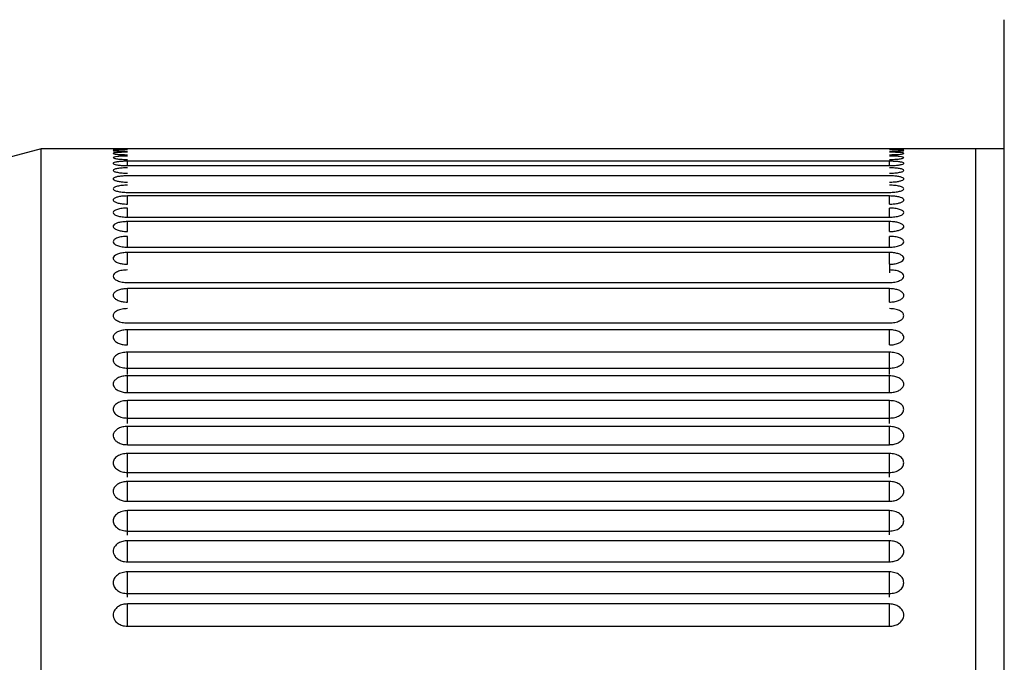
# Model space of a CAD drawing. Header units: inches. Extents: x 0.2 to 16.8, y 0.3 to 10.9.
# Tile 7 of 19: x 4.793 to 5.333, y 1.958 to 2.311. Entities that reach past the tile are written whole.
import ezdxf

# ---------------------------------------------------------------- set-up
doc = ezdxf.new("R2010")
doc.units = ezdxf.units.IN
doc.header["$MEASUREMENT"] = 0

msp = doc.modelspace()

# ---------------------------------------------------------------- linework, layer by layer
at = {"color": 7, "linetype": 'Continuous', "lineweight": 25}
for p, q in [((5.33275, 1.22845), (5.33275, 2.31055)), ((4.80523, 2.23977), (4.39768, 2.13056)), ((5.31705, 2.23977), (4.80523, 2.23977)), ((4.80523, 0.86181), (4.80523, 2.23977)), ((5.33275, 2.23977), (5.31705, 2.23977)), ((5.31705, 2.23977), (5.31705, 0.86181)), ((5.2698, 2.233), (4.85248, 2.233)), ((4.85248, 2.23062), (5.2698, 2.23062)), ((5.2698, 2.225), (4.85248, 2.225)), ((4.85248, 2.21593), (5.2698, 2.21593)), ((5.2698, 2.21396), (4.85248, 2.21396)), ((4.85248, 2.20238), (5.2698, 2.20238)), ((5.2698, 2.19994), (4.85248, 2.19994)), ((4.85248, 2.18589), (5.2698, 2.18589)), ((5.2698, 2.183), (4.85248, 2.183)), ((4.85248, 2.16655), (5.2698, 2.16655)), ((5.2698, 2.1632), (4.85248, 2.1632)), ((4.85248, 2.14443), (5.2698, 2.14443)), ((5.2698, 2.14065), (4.85248, 2.14065)), ((5.2698, 2.12837), (4.85248, 2.12837)), ((4.85248, 2.11963), (5.2698, 2.11963)), ((5.2698, 2.11544), (4.85248, 2.11544)), ((4.85248, 2.10627), (5.2698, 2.10627)), ((5.2698, 2.10187), (4.85248, 2.10187)), ((4.85248, 2.09228), (5.2698, 2.09228)), ((5.2698, 2.08768), (4.85248, 2.08768)), ((4.85248, 2.07768), (5.2698, 2.07768)), ((5.2698, 2.07289), (4.85248, 2.07289)), ((4.85248, 2.06248), (5.2698, 2.06248)), ((5.2698, 2.05751), (4.85248, 2.05751)), ((4.85248, 2.04671), (5.2698, 2.04671)), ((5.2698, 2.04156), (4.85248, 2.04156)), ((4.85248, 2.03038), (5.2698, 2.03038)), ((5.2698, 2.02506), (4.85248, 2.02506)), ((4.85248, 2.01351), (5.2698, 2.01351)), ((5.2698, 2.00802), (4.85248, 2.00802)), ((4.85248, 1.99612), (5.2698, 1.99612)), ((5.2698, 1.99047), (4.85248, 1.99047)), ((4.85248, 1.97823), (5.2698, 1.97823))]:
    msp.add_line(p, q, dxfattribs=at)
at = {"color": 8, "linetype": 'Continuous', "lineweight": 25}
for p, q in [((4.85248, 2.23062), (4.85248, 2.233)), ((5.2698, 2.23062), (5.2698, 2.233)), ((4.85248, 2.20952), (4.85248, 2.21396)), ((5.2698, 2.20952), (5.2698, 2.21396)), ((4.85248, 2.20235), (4.85248, 2.20732)), ((5.2698, 2.20235), (5.2698, 2.20732)), ((4.85248, 2.1945), (4.85248, 2.19994)), ((5.2698, 2.1945), (5.2698, 2.19994)), ((4.85248, 2.18586), (4.85248, 2.19183)), ((5.2698, 2.18586), (5.2698, 2.19183)), ((4.85248, 2.17657), (4.85248, 2.183)), ((5.2698, 2.17657), (5.2698, 2.183)), ((5.2698, 2.17657), (5.2698, 2.17195)), ((4.85248, 2.15583), (4.85248, 2.1632)), ((5.2698, 2.15583), (5.2698, 2.1632)), ((4.85248, 2.13236), (4.85248, 2.14065)), ((5.2698, 2.13236), (5.2698, 2.14065)), ((4.85248, 2.11616), (4.85248, 2.12837)), ((5.2698, 2.11616), (5.2698, 2.12837)), ((4.85248, 2.10627), (4.85248, 2.11544)), ((5.2698, 2.10627), (5.2698, 2.11544)), ((4.85248, 2.08924), (4.85248, 2.10187)), ((5.2698, 2.08924), (5.2698, 2.10187)), ((4.85248, 2.07768), (4.85248, 2.08768)), ((5.2698, 2.07768), (5.2698, 2.08768)), ((4.85248, 2.05985), (4.85248, 2.07289)), ((5.2698, 2.05985), (5.2698, 2.07289)), ((4.85248, 2.04671), (4.85248, 2.05751)), ((5.2698, 2.04671), (5.2698, 2.05751)), ((4.85248, 2.02813), (4.85248, 2.04156)), ((5.2698, 2.02823), (5.2698, 2.04156)), ((4.85248, 2.01351), (4.85248, 2.02506)), ((5.2698, 2.01351), (5.2698, 2.02506)), ((4.85248, 1.99423), (4.85248, 2.00802)), ((5.2698, 1.99423), (5.2698, 2.00802)), ((4.85248, 1.97823), (4.85248, 1.99047)), ((5.2698, 1.97823), (5.2698, 1.99047))]:
    msp.add_line(p, q, dxfattribs=at)
at = {"color": 7, "linetype": 'Continuous', "lineweight": 25}
for points, knots in [([(4.85248, 2.23975), (4.85159, 2.23975), (4.84982, 2.23975), (4.84747, 2.23974), (4.84567, 2.23972), (4.84477, 2.2397), (4.8446, 2.23967), (4.8446, 2.23966), (4.8446, 2.23966)], [0, 0, 0, 0, 0.214691, 0.429382, 0.644075, 0.858766, 0.99968, 1, 1, 1, 1]), ([(4.8446, 2.23966), (4.8446, 2.23966), (4.8446, 2.23966), (4.8446, 2.23966), (4.8446, 2.23966), (4.84461, 2.23966), (4.84466, 2.23964), (4.84503, 2.23961), (4.84625, 2.23956), (4.84827, 2.23951), (4.85047, 2.23948), (4.85192, 2.23948), (4.85248, 2.23948)], [0, 0, 0, 0, 0.00032, 0.000959, 0.003515, 0.01374, 0.054659, 0.219632, 0.434194, 0.648757, 0.863326, 1, 1, 1, 1]), ([(4.85248, 2.23923), (4.85144, 2.23922), (4.84937, 2.23921), (4.84679, 2.23914), (4.84492, 2.23902), (4.84471, 2.23892), (4.8446, 2.23887)], [0, 0, 0, 0, 0.25061, 0.49971, 0.7498, 1, 1, 1, 1]), ([(4.8446, 2.23887), (4.84471, 2.23882), (4.84492, 2.23871), (4.84679, 2.23856), (4.84937, 2.23844), (4.85144, 2.23843), (4.85248, 2.23842)], [0, 0, 0, 0, 0.250235, 0.500412, 0.749425, 1, 1, 1, 1]), ([(5.27768, 2.23966), (5.27768, 2.23966), (5.27768, 2.23966), (5.27768, 2.23966), (5.27768, 2.23966), (5.27767, 2.23967), (5.27762, 2.23968), (5.27725, 2.23971), (5.27603, 2.23973), (5.27401, 2.23975), (5.27181, 2.23975), (5.27036, 2.23975), (5.2698, 2.23975)], [0, 0, 0, 0, 0.00032, 0.000959, 0.003515, 0.01374, 0.054659, 0.219632, 0.434194, 0.648757, 0.863326, 1, 1, 1, 1]), ([(5.2698, 2.23948), (5.27069, 2.23948), (5.27246, 2.23949), (5.27481, 2.23952), (5.27661, 2.23958), (5.27751, 2.23962), (5.27768, 2.23965), (5.27768, 2.23966), (5.27768, 2.23966)], [0, 0, 0, 0, 0.214691, 0.429382, 0.6440747, 0.8587662, 0.9996803, 1, 1, 1, 1]), ([(5.27768, 2.23887), (5.27757, 2.23892), (5.27736, 2.23902), (5.27549, 2.23914), (5.27291, 2.23921), (5.27084, 2.23922), (5.2698, 2.23923)], [0, 0, 0, 0, 0.250235, 0.500412, 0.749425, 1, 1, 1, 1]), ([(5.2698, 2.23842), (5.27084, 2.23843), (5.27291, 2.23844), (5.27549, 2.23856), (5.27736, 2.23871), (5.27757, 2.23882), (5.27768, 2.23887)], [0, 0, 0, 0, 0.2506097, 0.4997101, 0.7497998, 1, 1, 1, 1]), ([(4.85248, 2.23792), (4.85159, 2.23792), (4.84982, 2.2379), (4.84747, 2.2378), (4.84567, 2.23765), (4.84477, 2.23747), (4.8446, 2.23735), (4.8446, 2.2373), (4.8446, 2.2373)], [0, 0, 0, 0, 0.214691, 0.429382, 0.644075, 0.858766, 0.99968, 1, 1, 1, 1]), ([(4.8446, 2.2373), (4.8446, 2.2373), (4.8446, 2.2373), (4.8446, 2.2373), (4.8446, 2.2373), (4.84461, 2.23728), (4.84466, 2.2372), (4.84503, 2.23705), (4.84625, 2.23686), (4.84827, 2.23669), (4.85047, 2.23661), (4.85192, 2.2366), (4.85248, 2.23659)], [0, 0, 0, 0, 0.0003195, 0.0009586, 0.0035147, 0.0137396, 0.0546587, 0.2196315, 0.4341941, 0.6487573, 0.863326, 1, 1, 1, 1]), ([(4.85248, 2.23585), (4.85144, 2.23584), (4.84937, 2.23581), (4.84679, 2.23561), (4.84492, 2.23533), (4.84471, 2.23508), (4.8446, 2.23496)], [0, 0, 0, 0, 0.25061, 0.49971, 0.7498, 1, 1, 1, 1]), ([(4.8446, 2.23496), (4.84471, 2.23484), (4.84492, 2.23459), (4.84679, 2.23427), (4.84937, 2.23403), (4.85144, 2.234), (4.85248, 2.23399)], [0, 0, 0, 0, 0.250235, 0.500412, 0.749425, 1, 1, 1, 1]), ([(4.85248, 2.233), (4.85159, 2.23299), (4.84982, 2.23296), (4.84747, 2.23277), (4.84567, 2.23248), (4.84477, 2.23216), (4.8446, 2.23194), (4.8446, 2.23185), (4.8446, 2.23185)], [0, 0, 0, 0, 0.214691, 0.429382, 0.644075, 0.858766, 0.99968, 1, 1, 1, 1]), ([(5.27768, 2.2373), (5.27768, 2.2373), (5.27768, 2.2373), (5.27768, 2.23731), (5.27768, 2.23731), (5.27767, 2.23733), (5.27762, 2.2374), (5.27725, 2.23754), (5.27603, 2.23771), (5.27401, 2.23785), (5.27181, 2.23791), (5.27036, 2.23792), (5.2698, 2.23792)], [0, 0, 0, 0, 0.00032, 0.000959, 0.003515, 0.01374, 0.054659, 0.219632, 0.434194, 0.648757, 0.863326, 1, 1, 1, 1]), ([(5.2698, 2.23659), (5.27069, 2.2366), (5.27246, 2.23662), (5.27481, 2.23675), (5.27661, 2.23693), (5.27751, 2.23713), (5.27768, 2.23725), (5.27768, 2.2373), (5.27768, 2.2373)], [0, 0, 0, 0, 0.214691, 0.429382, 0.644075, 0.858766, 0.99968, 1, 1, 1, 1]), ([(5.27768, 2.23496), (5.27757, 2.23508), (5.27736, 2.23533), (5.27549, 2.23561), (5.27291, 2.23581), (5.27084, 2.23584), (5.2698, 2.23585)], [0, 0, 0, 0, 0.250235, 0.500412, 0.749425, 1, 1, 1, 1]), ([(5.2698, 2.23399), (5.27084, 2.234), (5.27291, 2.23403), (5.27549, 2.23427), (5.27736, 2.23459), (5.27757, 2.23484), (5.27768, 2.23496)], [0, 0, 0, 0, 0.25061, 0.49971, 0.7498, 1, 1, 1, 1]), ([(5.27768, 2.23185), (5.27768, 2.23185), (5.27768, 2.23185), (5.27768, 2.23186), (5.27768, 2.23186), (5.27767, 2.2319), (5.27762, 2.23203), (5.27725, 2.23228), (5.27603, 2.2326), (5.27401, 2.23285), (5.27181, 2.23298), (5.27036, 2.23299), (5.2698, 2.233)], [0, 0, 0, 0, 0.0003195, 0.0009586, 0.0035147, 0.0137396, 0.0546587, 0.2196315, 0.4341941, 0.6487573, 0.863326, 1, 1, 1, 1]), ([(4.8446, 2.23185), (4.8446, 2.23185), (4.8446, 2.23185), (4.8446, 2.23185), (4.8446, 2.23184), (4.84461, 2.23181), (4.84466, 2.23167), (4.84503, 2.23141), (4.84625, 2.23107), (4.84827, 2.23079), (4.85047, 2.23064), (4.85192, 2.23062), (4.85248, 2.23062)], [0, 0, 0, 0, 0.00032, 0.000959, 0.003515, 0.01374, 0.054659, 0.219632, 0.434194, 0.648757, 0.863326, 1, 1, 1, 1]), ([(4.85248, 2.22938), (4.85144, 2.22936), (4.84937, 2.22933), (4.84679, 2.229), (4.84492, 2.22854), (4.84471, 2.22817), (4.8446, 2.22798)], [0, 0, 0, 0, 0.25061, 0.49971, 0.7498, 1, 1, 1, 1]), ([(4.8446, 2.22798), (4.84471, 2.22778), (4.84492, 2.2274), (4.84679, 2.22691), (4.84937, 2.22654), (4.85144, 2.2265), (4.85248, 2.22648)], [0, 0, 0, 0, 0.250235, 0.500412, 0.749425, 1, 1, 1, 1]), ([(5.2698, 2.23062), (5.27069, 2.23063), (5.27246, 2.23066), (5.27481, 2.23088), (5.27661, 2.2312), (5.27751, 2.23154), (5.27768, 2.23177), (5.27768, 2.23185), (5.27768, 2.23185)], [0, 0, 0, 0, 0.214691, 0.429382, 0.644075, 0.858766, 0.99968, 1, 1, 1, 1]), ([(5.27768, 2.22798), (5.27757, 2.22817), (5.27736, 2.22854), (5.27549, 2.229), (5.27291, 2.22933), (5.27084, 2.22936), (5.2698, 2.22938)], [0, 0, 0, 0, 0.250235, 0.500412, 0.749425, 1, 1, 1, 1]), ([(5.2698, 2.22648), (5.27084, 2.2265), (5.27291, 2.22654), (5.27549, 2.22691), (5.27736, 2.2274), (5.27757, 2.22778), (5.27768, 2.22798)], [0, 0, 0, 0, 0.2506097, 0.4997101, 0.7497998, 1, 1, 1, 1]), ([(4.85248, 2.225), (4.85159, 2.22498), (4.84982, 2.22495), (4.84747, 2.22467), (4.84567, 2.22425), (4.84477, 2.22378), (4.8446, 2.22346), (4.8446, 2.22334), (4.8446, 2.22333)], [0, 0, 0, 0, 0.214691, 0.429382, 0.644075, 0.858766, 0.99968, 1, 1, 1, 1]), ([(4.8446, 2.22333), (4.8446, 2.22333), (4.8446, 2.22333), (4.8446, 2.22333), (4.8446, 2.22332), (4.84461, 2.22327), (4.84466, 2.22308), (4.84503, 2.2227), (4.84625, 2.22222), (4.84827, 2.22182), (4.85047, 2.22161), (4.85192, 2.22159), (4.85248, 2.22158)], [0, 0, 0, 0, 0.00032, 0.000959, 0.003515, 0.01374, 0.054659, 0.219632, 0.434194, 0.648757, 0.863326, 1, 1, 1, 1]), ([(5.27768, 2.22333), (5.27768, 2.22334), (5.27768, 2.22334), (5.27768, 2.22334), (5.27768, 2.22335), (5.27767, 2.2234), (5.27762, 2.22359), (5.27725, 2.22396), (5.27603, 2.22442), (5.27401, 2.22478), (5.27181, 2.22497), (5.27036, 2.22499), (5.2698, 2.225)], [0, 0, 0, 0, 0.00032, 0.000959, 0.003515, 0.01374, 0.054659, 0.219632, 0.434194, 0.648757, 0.863326, 1, 1, 1, 1]), ([(5.2698, 2.22158), (5.27069, 2.2216), (5.27246, 2.22164), (5.27481, 2.22195), (5.27661, 2.2224), (5.27751, 2.22289), (5.27768, 2.22321), (5.27768, 2.22333), (5.27768, 2.22333)], [0, 0, 0, 0, 0.214691, 0.429382, 0.644075, 0.858766, 0.99968, 1, 1, 1, 1]), ([(4.85248, 2.21986), (4.85144, 2.21983), (4.84937, 2.21978), (4.84679, 2.21933), (4.84492, 2.21871), (4.84471, 2.21819), (4.8446, 2.21794)], [0, 0, 0, 0, 0.25061, 0.49971, 0.7498, 1, 1, 1, 1]), ([(4.8446, 2.21794), (4.84471, 2.21768), (4.84492, 2.21715), (4.84679, 2.2165), (4.84937, 2.21601), (4.85144, 2.21596), (4.85248, 2.21593)], [0, 0, 0, 0, 0.250235, 0.500412, 0.749425, 1, 1, 1, 1]), ([(5.27768, 2.21794), (5.27757, 2.21819), (5.27736, 2.21871), (5.27549, 2.21933), (5.27291, 2.21978), (5.27084, 2.21983), (5.2698, 2.21986)], [0, 0, 0, 0, 0.250235, 0.500412, 0.749425, 1, 1, 1, 1]), ([(5.2698, 2.21593), (5.27084, 2.21596), (5.27291, 2.21601), (5.27549, 2.2165), (5.27736, 2.21715), (5.27757, 2.21768), (5.27768, 2.21794)], [0, 0, 0, 0, 0.25061, 0.49971, 0.7498, 1, 1, 1, 1]), ([(4.85248, 2.21396), (4.85159, 2.21394), (4.84982, 2.21389), (4.84747, 2.21352), (4.84567, 2.21298), (4.84477, 2.21236), (4.8446, 2.21195), (4.8446, 2.21179), (4.8446, 2.21179)], [0, 0, 0, 0, 0.214691, 0.429382, 0.6440747, 0.8587662, 0.9996803, 1, 1, 1, 1]), ([(4.8446, 2.21179), (4.8446, 2.21179), (4.8446, 2.21179), (4.8446, 2.21178), (4.8446, 2.21177), (4.84461, 2.2117), (4.84466, 2.21145), (4.84503, 2.21097), (4.84625, 2.21034), (4.84827, 2.20983), (4.85047, 2.20956), (4.85192, 2.20953), (4.85248, 2.20952)], [0, 0, 0, 0, 0.00032, 0.000959, 0.003515, 0.01374, 0.054659, 0.219632, 0.434194, 0.648757, 0.863326, 1, 1, 1, 1]), ([(5.27768, 2.21179), (5.27768, 2.21179), (5.27768, 2.21179), (5.27768, 2.21179), (5.27768, 2.21181), (5.27767, 2.21187), (5.27762, 2.21212), (5.27725, 2.2126), (5.27603, 2.2132), (5.27401, 2.21368), (5.27181, 2.21393), (5.27036, 2.21396), (5.2698, 2.21396)], [0, 0, 0, 0, 0.00032, 0.000959, 0.003515, 0.01374, 0.054659, 0.219632, 0.434194, 0.648757, 0.863326, 1, 1, 1, 1]), ([(5.2698, 2.20952), (5.27069, 2.20955), (5.27246, 2.2096), (5.27481, 2.21), (5.27661, 2.21057), (5.27751, 2.21121), (5.27768, 2.21162), (5.27768, 2.21179), (5.27768, 2.21179)], [0, 0, 0, 0, 0.214691, 0.429382, 0.644075, 0.858766, 0.99968, 1, 1, 1, 1]), ([(4.85248, 2.20732), (4.85144, 2.20729), (4.84937, 2.20723), (4.84679, 2.20666), (4.84492, 2.20587), (4.84471, 2.20522), (4.8446, 2.20489)], [0, 0, 0, 0, 0.25061, 0.49971, 0.7498, 1, 1, 1, 1]), ([(5.27768, 2.20489), (5.27757, 2.20522), (5.27736, 2.20587), (5.27549, 2.20666), (5.27291, 2.20723), (5.27084, 2.20729), (5.2698, 2.20732)], [0, 0, 0, 0, 0.250235, 0.500412, 0.749425, 1, 1, 1, 1]), ([(4.8446, 2.20489), (4.84471, 2.20457), (4.84492, 2.20391), (4.84679, 2.20309), (4.84937, 2.20248), (4.85144, 2.20241), (4.85248, 2.20238)], [0, 0, 0, 0, 0.250235, 0.500412, 0.749425, 1, 1, 1, 1]), ([(5.2698, 2.20238), (5.27084, 2.20241), (5.27291, 2.20248), (5.27549, 2.20309), (5.27736, 2.20391), (5.27757, 2.20457), (5.27768, 2.20489)], [0, 0, 0, 0, 0.25061, 0.49971, 0.7498, 1, 1, 1, 1]), ([(4.85248, 2.19994), (4.85159, 2.19991), (4.84982, 2.19985), (4.84747, 2.1994), (4.84567, 2.19872), (4.84477, 2.19797), (4.8446, 2.19746), (4.8446, 2.19726), (4.8446, 2.19726)], [0, 0, 0, 0, 0.214691, 0.429382, 0.644075, 0.858766, 0.99968, 1, 1, 1, 1]), ([(4.8446, 2.19726), (4.8446, 2.19726), (4.8446, 2.19726), (4.8446, 2.19726), (4.8446, 2.19724), (4.84461, 2.19716), (4.84466, 2.19685), (4.84503, 2.19626), (4.84625, 2.1955), (4.84827, 2.19487), (4.85047, 2.19454), (4.85192, 2.19451), (4.85248, 2.1945)], [0, 0, 0, 0, 0.00032, 0.000959, 0.003515, 0.01374, 0.054659, 0.219632, 0.434194, 0.648757, 0.863326, 1, 1, 1, 1]), ([(5.27768, 2.19726), (5.27768, 2.19726), (5.27768, 2.19726), (5.27768, 2.19727), (5.27768, 2.19729), (5.27767, 2.19736), (5.27762, 2.19767), (5.27725, 2.19826), (5.27603, 2.19899), (5.27401, 2.19959), (5.27181, 2.1999), (5.27036, 2.19993), (5.2698, 2.19994)], [0, 0, 0, 0, 0.00032, 0.000959, 0.003515, 0.01374, 0.054659, 0.219632, 0.434194, 0.648757, 0.863326, 1, 1, 1, 1]), ([(5.2698, 2.1945), (5.27069, 2.19453), (5.27246, 2.19459), (5.27481, 2.19507), (5.27661, 2.19578), (5.27751, 2.19655), (5.27768, 2.19706), (5.27768, 2.19726), (5.27768, 2.19726)], [0, 0, 0, 0, 0.214691, 0.429382, 0.644075, 0.858766, 0.99968, 1, 1, 1, 1]), ([(4.85248, 2.19183), (4.85144, 2.19179), (4.84937, 2.19171), (4.84679, 2.19103), (4.84492, 2.19007), (4.84471, 2.18929), (4.8446, 2.1889)], [0, 0, 0, 0, 0.25061, 0.49971, 0.7498, 1, 1, 1, 1]), ([(5.27768, 2.1889), (5.27757, 2.18929), (5.27736, 2.19007), (5.27549, 2.19103), (5.27291, 2.19171), (5.27084, 2.19179), (5.2698, 2.19183)], [0, 0, 0, 0, 0.250235, 0.500412, 0.749425, 1, 1, 1, 1]), ([(4.8446, 2.1889), (4.84471, 2.18851), (4.84492, 2.18772), (4.84679, 2.18674), (4.84937, 2.18602), (4.85144, 2.18593), (4.85248, 2.18589)], [0, 0, 0, 0, 0.250235, 0.500412, 0.749425, 1, 1, 1, 1]), ([(5.2698, 2.18589), (5.27084, 2.18593), (5.27291, 2.18602), (5.27549, 2.18674), (5.27736, 2.18772), (5.27757, 2.18851), (5.27768, 2.1889)], [0, 0, 0, 0, 0.25061, 0.49971, 0.7498, 1, 1, 1, 1]), ([(4.85248, 2.183), (4.85159, 2.18296), (4.84982, 2.18289), (4.84747, 2.18235), (4.84567, 2.18155), (4.84477, 2.18066), (4.8446, 2.18006), (4.8446, 2.17983), (4.8446, 2.17982)], [0, 0, 0, 0, 0.214691, 0.429382, 0.6440747, 0.8587662, 0.9996803, 1, 1, 1, 1]), ([(4.8446, 2.17982), (4.8446, 2.17982), (4.8446, 2.17982), (4.8446, 2.17982), (4.8446, 2.17979), (4.84461, 2.1797), (4.84466, 2.17934), (4.84503, 2.17864), (4.84625, 2.17774), (4.84827, 2.17701), (4.85047, 2.17662), (4.85192, 2.17659), (4.85248, 2.17657)], [0, 0, 0, 0, 0.00032, 0.000959, 0.003515, 0.01374, 0.054659, 0.219632, 0.434194, 0.648757, 0.863326, 1, 1, 1, 1]), ([(5.27768, 2.17982), (5.27768, 2.17983), (5.27768, 2.17983), (5.27768, 2.17983), (5.27768, 2.17986), (5.27767, 2.17995), (5.27762, 2.18031), (5.27725, 2.181), (5.27603, 2.18187), (5.27401, 2.18258), (5.27181, 2.18294), (5.27036, 2.18298), (5.2698, 2.183)], [0, 0, 0, 0, 0.00032, 0.000959, 0.003515, 0.01374, 0.054659, 0.219632, 0.434194, 0.648757, 0.863326, 1, 1, 1, 1]), ([(5.2698, 2.17657), (5.27069, 2.17661), (5.27246, 2.17668), (5.27481, 2.17725), (5.27661, 2.17808), (5.27751, 2.17899), (5.27768, 2.17959), (5.27768, 2.17982), (5.27768, 2.17982)], [0, 0, 0, 0, 0.214691, 0.429382, 0.6440747, 0.8587662, 0.9996803, 1, 1, 1, 1]), ([(4.85248, 2.17345), (4.85144, 2.1734), (4.84937, 2.17331), (4.84679, 2.17251), (4.84492, 2.1714), (4.84471, 2.17049), (4.8446, 2.17004)], [0, 0, 0, 0, 0.25061, 0.49971, 0.7498, 1, 1, 1, 1]), ([(4.8446, 2.17004), (4.84471, 2.16958), (4.84492, 2.16867), (4.84679, 2.16753), (4.84937, 2.16669), (4.85144, 2.16659), (4.85248, 2.16655)], [0, 0, 0, 0, 0.250235, 0.500412, 0.749425, 1, 1, 1, 1]), ([(5.27768, 2.17004), (5.27757, 2.17049), (5.27736, 2.1714), (5.27549, 2.17251), (5.27291, 2.17331), (5.27084, 2.1734), (5.2698, 2.17345)], [0, 0, 0, 0, 0.250235, 0.500412, 0.749425, 1, 1, 1, 1]), ([(5.2698, 2.16655), (5.27084, 2.16659), (5.27291, 2.16669), (5.27549, 2.16753), (5.27736, 2.16867), (5.27757, 2.16958), (5.27768, 2.17004)], [0, 0, 0, 0, 0.25061, 0.49971, 0.7498, 1, 1, 1, 1]), ([(4.85248, 2.1632), (4.85159, 2.16316), (4.84982, 2.16308), (4.84747, 2.16246), (4.84567, 2.16154), (4.84477, 2.16051), (4.8446, 2.15983), (4.8446, 2.15955), (4.8446, 2.15955)], [0, 0, 0, 0, 0.214691, 0.429382, 0.644075, 0.858766, 0.99968, 1, 1, 1, 1]), ([(5.27768, 2.15955), (5.27768, 2.15955), (5.27768, 2.15956), (5.27768, 2.15956), (5.27768, 2.15959), (5.27767, 2.15969), (5.27762, 2.16011), (5.27725, 2.1609), (5.27603, 2.16191), (5.27401, 2.16272), (5.27181, 2.16314), (5.27036, 2.16318), (5.2698, 2.1632)], [0, 0, 0, 0, 0.00032, 0.000959, 0.003515, 0.01374, 0.054659, 0.219632, 0.434194, 0.648757, 0.863326, 1, 1, 1, 1]), ([(4.8446, 2.15955), (4.8446, 2.15955), (4.8446, 2.15955), (4.8446, 2.15954), (4.8446, 2.15952), (4.84461, 2.15942), (4.84466, 2.159), (4.84503, 2.1582), (4.84625, 2.15717), (4.84827, 2.15633), (4.85047, 2.15589), (4.85192, 2.15584), (4.85248, 2.15583)], [0, 0, 0, 0, 0.00032, 0.000959, 0.003515, 0.01374, 0.054659, 0.219632, 0.434194, 0.648757, 0.863326, 1, 1, 1, 1]), ([(5.2698, 2.15583), (5.27069, 2.15587), (5.27246, 2.15595), (5.27481, 2.1566), (5.27661, 2.15755), (5.27751, 2.15859), (5.27768, 2.15928), (5.27768, 2.15955), (5.27768, 2.15955)], [0, 0, 0, 0, 0.214691, 0.429382, 0.6440747, 0.8587662, 0.9996803, 1, 1, 1, 1]), ([(4.85248, 2.15226), (4.85144, 2.15221), (4.84937, 2.15211), (4.84679, 2.15119), (4.84492, 2.14993), (4.84471, 2.1489), (4.8446, 2.14838)], [0, 0, 0, 0, 0.25061, 0.49971, 0.7498, 1, 1, 1, 1]), ([(5.27768, 2.14838), (5.27757, 2.1489), (5.27736, 2.14993), (5.27549, 2.15119), (5.27291, 2.15211), (5.27084, 2.15221), (5.2698, 2.15226)], [0, 0, 0, 0, 0.2502345, 0.5004116, 0.7494253, 1, 1, 1, 1]), ([(4.8446, 2.14838), (4.84471, 2.14787), (4.84492, 2.14683), (4.84679, 2.14554), (4.84937, 2.14459), (4.85144, 2.14448), (4.85248, 2.14443)], [0, 0, 0, 0, 0.250235, 0.500412, 0.749425, 1, 1, 1, 1]), ([(5.2698, 2.14443), (5.27084, 2.14448), (5.27291, 2.14459), (5.27549, 2.14554), (5.27736, 2.14683), (5.27757, 2.14787), (5.27768, 2.14838)], [0, 0, 0, 0, 0.25061, 0.49971, 0.7498, 1, 1, 1, 1]), ([(4.85248, 2.14065), (4.85159, 2.1406), (4.84982, 2.14051), (4.84747, 2.13981), (4.84567, 2.13877), (4.84477, 2.13762), (4.8446, 2.13685), (4.8446, 2.13654), (4.8446, 2.13654)], [0, 0, 0, 0, 0.214691, 0.429382, 0.644075, 0.858766, 0.99968, 1, 1, 1, 1]), ([(4.8446, 2.13654), (4.8446, 2.13654), (4.8446, 2.13654), (4.8446, 2.13653), (4.8446, 2.1365), (4.84461, 2.13639), (4.84466, 2.13592), (4.84503, 2.13502), (4.84625, 2.13386), (4.84827, 2.13292), (4.85047, 2.13243), (4.85192, 2.13238), (4.85248, 2.13236)], [0, 0, 0, 0, 0.00032, 0.000959, 0.003515, 0.01374, 0.054659, 0.219632, 0.434194, 0.648757, 0.863326, 1, 1, 1, 1]), ([(5.27768, 2.13654), (5.27768, 2.13654), (5.27768, 2.13654), (5.27768, 2.13655), (5.27768, 2.13658), (5.27767, 2.1367), (5.27762, 2.13716), (5.27725, 2.13806), (5.27603, 2.13919), (5.27401, 2.14011), (5.27181, 2.14058), (5.27036, 2.14063), (5.2698, 2.14065)], [0, 0, 0, 0, 0.00032, 0.000959, 0.003515, 0.01374, 0.054659, 0.219632, 0.434194, 0.648757, 0.863326, 1, 1, 1, 1]), ([(5.2698, 2.13236), (5.27069, 2.1324), (5.27246, 2.1325), (5.27481, 2.13322), (5.27661, 2.13429), (5.27751, 2.13546), (5.27768, 2.13624), (5.27768, 2.13654), (5.27768, 2.13654)], [0, 0, 0, 0, 0.214691, 0.429382, 0.644075, 0.858766, 0.99968, 1, 1, 1, 1]), ([(4.85248, 2.12837), (4.85144, 2.12831), (4.84937, 2.12819), (4.84679, 2.12717), (4.84492, 2.12576), (4.84471, 2.12461), (4.8446, 2.12404)], [0, 0, 0, 0, 0.25061, 0.49971, 0.7498, 1, 1, 1, 1]), ([(5.27768, 2.12404), (5.27757, 2.12461), (5.27736, 2.12576), (5.27549, 2.12717), (5.27291, 2.12819), (5.27084, 2.12831), (5.2698, 2.12837)], [0, 0, 0, 0, 0.250235, 0.500412, 0.749425, 1, 1, 1, 1]), ([(4.8446, 2.12404), (4.84471, 2.12346), (4.84492, 2.12231), (4.84679, 2.12087), (4.84937, 2.11982), (4.85144, 2.11969), (4.85248, 2.11963)], [0, 0, 0, 0, 0.250235, 0.500412, 0.749425, 1, 1, 1, 1]), ([(5.2698, 2.11963), (5.27084, 2.11969), (5.27291, 2.11982), (5.27549, 2.12087), (5.27736, 2.12231), (5.27757, 2.12346), (5.27768, 2.12404)], [0, 0, 0, 0, 0.25061, 0.49971, 0.7498, 1, 1, 1, 1]), ([(4.85248, 2.11544), (4.85159, 2.11539), (4.84982, 2.11529), (4.84747, 2.11451), (4.84567, 2.11336), (4.84477, 2.11208), (4.8446, 2.11123), (4.8446, 2.11089), (4.8446, 2.11089)], [0, 0, 0, 0, 0.214691, 0.429382, 0.644075, 0.858766, 0.99968, 1, 1, 1, 1]), ([(5.27768, 2.11089), (5.27768, 2.11089), (5.27768, 2.11089), (5.27768, 2.1109), (5.27768, 2.11093), (5.27767, 2.11106), (5.27762, 2.11158), (5.27725, 2.11257), (5.27603, 2.11382), (5.27401, 2.11484), (5.27181, 2.11537), (5.27036, 2.11542), (5.2698, 2.11544)], [0, 0, 0, 0, 0.00032, 0.000959, 0.003515, 0.01374, 0.054659, 0.219632, 0.434194, 0.648757, 0.863326, 1, 1, 1, 1]), ([(4.8446, 2.11089), (4.8446, 2.11089), (4.8446, 2.11089), (4.8446, 2.11088), (4.8446, 2.11085), (4.84461, 2.11072), (4.84466, 2.1102), (4.84503, 2.1092), (4.84625, 2.10793), (4.84827, 2.10689), (4.85047, 2.10634), (4.85192, 2.10629), (4.85248, 2.10627)], [0, 0, 0, 0, 0.00032, 0.000959, 0.003515, 0.01374, 0.054659, 0.219632, 0.434194, 0.648757, 0.863326, 1, 1, 1, 1]), ([(5.2698, 2.10627), (5.27069, 2.10632), (5.27246, 2.10642), (5.27481, 2.10722), (5.27661, 2.1084), (5.27751, 2.1097), (5.27768, 2.11055), (5.27768, 2.11089), (5.27768, 2.11089)], [0, 0, 0, 0, 0.214691, 0.429382, 0.644075, 0.858766, 0.99968, 1, 1, 1, 1]), ([(4.85248, 2.10187), (4.85144, 2.10181), (4.84937, 2.10168), (4.84679, 2.10056), (4.84492, 2.099), (4.84471, 2.09774), (4.8446, 2.09711)], [0, 0, 0, 0, 0.25061, 0.49971, 0.7498, 1, 1, 1, 1]), ([(5.27768, 2.09711), (5.27757, 2.09774), (5.27736, 2.099), (5.27549, 2.10056), (5.27291, 2.10168), (5.27084, 2.10181), (5.2698, 2.10187)], [0, 0, 0, 0, 0.250235, 0.500412, 0.749425, 1, 1, 1, 1]), ([(4.8446, 2.09711), (4.84471, 2.09648), (4.84492, 2.09521), (4.84679, 2.09363), (4.84937, 2.09248), (4.85144, 2.09234), (4.85248, 2.09228)], [0, 0, 0, 0, 0.250235, 0.500412, 0.749425, 1, 1, 1, 1]), ([(5.2698, 2.09228), (5.27084, 2.09234), (5.27291, 2.09248), (5.27549, 2.09363), (5.27736, 2.09521), (5.27757, 2.09648), (5.27768, 2.09711)], [0, 0, 0, 0, 0.25061, 0.49971, 0.7498, 1, 1, 1, 1]), ([(4.85248, 2.08768), (4.85159, 2.08763), (4.84982, 2.08752), (4.84747, 2.08667), (4.84567, 2.08541), (4.84477, 2.08401), (4.8446, 2.08308), (4.8446, 2.08272), (4.8446, 2.08272)], [0, 0, 0, 0, 0.214691, 0.429382, 0.644075, 0.858766, 0.99968, 1, 1, 1, 1]), ([(5.27768, 2.08272), (5.27768, 2.08272), (5.27768, 2.08272), (5.27768, 2.08273), (5.27768, 2.08276), (5.27767, 2.0829), (5.27762, 2.08347), (5.27725, 2.08455), (5.27603, 2.08592), (5.27401, 2.08703), (5.27181, 2.0876), (5.27036, 2.08766), (5.2698, 2.08768)], [0, 0, 0, 0, 0.00032, 0.000959, 0.003515, 0.01374, 0.054659, 0.219632, 0.434194, 0.648757, 0.863326, 1, 1, 1, 1]), ([(4.8446, 2.08272), (4.8446, 2.08271), (4.8446, 2.08271), (4.8446, 2.0827), (4.8446, 2.08267), (4.84461, 2.08253), (4.84466, 2.08196), (4.84503, 2.08088), (4.84625, 2.07949), (4.84827, 2.07835), (4.85047, 2.07776), (4.85192, 2.0777), (4.85248, 2.07768)], [0, 0, 0, 0, 0.00032, 0.000959, 0.003515, 0.01374, 0.054659, 0.219632, 0.434194, 0.648757, 0.863326, 1, 1, 1, 1]), ([(5.2698, 2.07768), (5.27069, 2.07773), (5.27246, 2.07784), (5.27481, 2.07872), (5.27661, 2.08), (5.27751, 2.08141), (5.27768, 2.08235), (5.27768, 2.08271), (5.27768, 2.08272)], [0, 0, 0, 0, 0.214691, 0.429382, 0.644075, 0.858766, 0.99968, 1, 1, 1, 1]), ([(4.85248, 2.07289), (4.85144, 2.07282), (4.84937, 2.07268), (4.84679, 2.07146), (4.84492, 2.06978), (4.84471, 2.06841), (4.8446, 2.06772)], [0, 0, 0, 0, 0.25061, 0.49971, 0.7498, 1, 1, 1, 1]), ([(5.27768, 2.06772), (5.27757, 2.06841), (5.27736, 2.06978), (5.27549, 2.07146), (5.27291, 2.07268), (5.27084, 2.07282), (5.2698, 2.07289)], [0, 0, 0, 0, 0.250235, 0.500412, 0.749425, 1, 1, 1, 1]), ([(4.8446, 2.06772), (4.84471, 2.06703), (4.84492, 2.06566), (4.84679, 2.06395), (4.84937, 2.0627), (4.85144, 2.06255), (4.85248, 2.06248)], [0, 0, 0, 0, 0.250235, 0.500412, 0.749425, 1, 1, 1, 1]), ([(5.2698, 2.06248), (5.27084, 2.06255), (5.27291, 2.0627), (5.27549, 2.06395), (5.27736, 2.06566), (5.27757, 2.06703), (5.27768, 2.06772)], [0, 0, 0, 0, 0.25061, 0.49971, 0.7498, 1, 1, 1, 1]), ([(4.85248, 2.05751), (4.85159, 2.05745), (4.84982, 2.05734), (4.84747, 2.05642), (4.84567, 2.05506), (4.84477, 2.05355), (4.8446, 2.05254), (4.8446, 2.05215), (4.8446, 2.05214)], [0, 0, 0, 0, 0.214691, 0.429382, 0.644075, 0.858766, 0.99968, 1, 1, 1, 1]), ([(5.27768, 2.05214), (5.27768, 2.05215), (5.27768, 2.05215), (5.27768, 2.05216), (5.27768, 2.0522), (5.27767, 2.05235), (5.27762, 2.05296), (5.27725, 2.05412), (5.27603, 2.0556), (5.27401, 2.0568), (5.27181, 2.05743), (5.27036, 2.05749), (5.2698, 2.05751)], [0, 0, 0, 0, 0.0003195, 0.0009586, 0.0035147, 0.0137396, 0.0546587, 0.2196315, 0.4341941, 0.6487573, 0.863326, 1, 1, 1, 1]), ([(4.8446, 2.05214), (4.8446, 2.05214), (4.8446, 2.05214), (4.8446, 2.05213), (4.8446, 2.05209), (4.84461, 2.05194), (4.84466, 2.05133), (4.84503, 2.05016), (4.84625, 2.04866), (4.84827, 2.04744), (4.85047, 2.0468), (4.85192, 2.04674), (4.85248, 2.04671)], [0, 0, 0, 0, 0.00032, 0.000959, 0.003515, 0.01374, 0.054659, 0.219632, 0.434194, 0.648757, 0.863326, 1, 1, 1, 1]), ([(5.2698, 2.04671), (5.27069, 2.04677), (5.27246, 2.04689), (5.27481, 2.04783), (5.27661, 2.04922), (5.27751, 2.05074), (5.27768, 2.05175), (5.27768, 2.05214), (5.27768, 2.05214)], [0, 0, 0, 0, 0.214691, 0.429382, 0.644075, 0.858766, 0.99968, 1, 1, 1, 1]), ([(4.85248, 2.04156), (4.85144, 2.04149), (4.84937, 2.04133), (4.84679, 2.04002), (4.84492, 2.03821), (4.84471, 2.03674), (4.8446, 2.036)], [0, 0, 0, 0, 0.25061, 0.49971, 0.7498, 1, 1, 1, 1]), ([(5.27768, 2.036), (5.27757, 2.03674), (5.27736, 2.03821), (5.27549, 2.04002), (5.27291, 2.04133), (5.27084, 2.04149), (5.2698, 2.04156)], [0, 0, 0, 0, 0.2502345, 0.5004116, 0.7494253, 1, 1, 1, 1]), ([(4.8446, 2.036), (4.84471, 2.03527), (4.84492, 2.03379), (4.84679, 2.03195), (4.84937, 2.03062), (4.85144, 2.03046), (4.85248, 2.03038)], [0, 0, 0, 0, 0.250235, 0.500412, 0.749425, 1, 1, 1, 1]), ([(5.2698, 2.03038), (5.27084, 2.03046), (5.27291, 2.03062), (5.27549, 2.03195), (5.27736, 2.03379), (5.27757, 2.03527), (5.27768, 2.036)], [0, 0, 0, 0, 0.25061, 0.49971, 0.7498, 1, 1, 1, 1]), ([(4.85248, 2.02506), (4.85159, 2.025), (4.84982, 2.02487), (4.84747, 2.02388), (4.84567, 2.02243), (4.84477, 2.02081), (4.8446, 2.01974), (4.8446, 2.01932), (4.8446, 2.01932)], [0, 0, 0, 0, 0.214691, 0.429382, 0.6440747, 0.8587662, 0.9996803, 1, 1, 1, 1]), ([(5.27768, 2.01932), (5.27768, 2.01932), (5.27768, 2.01932), (5.27768, 2.01933), (5.27768, 2.01937), (5.27767, 2.01953), (5.27762, 2.02018), (5.27725, 2.02143), (5.27603, 2.02301), (5.27401, 2.0243), (5.27181, 2.02497), (5.27036, 2.02503), (5.2698, 2.02506)], [0, 0, 0, 0, 0.00032, 0.000959, 0.003515, 0.01374, 0.054659, 0.219632, 0.434194, 0.648757, 0.863326, 1, 1, 1, 1]), ([(4.8446, 2.01932), (4.8446, 2.01932), (4.8446, 2.01931), (4.8446, 2.0193), (4.8446, 2.01926), (4.84461, 2.0191), (4.84466, 2.01845), (4.84503, 2.01719), (4.84625, 2.01559), (4.84827, 2.01429), (4.85047, 2.01361), (4.85192, 2.01354), (4.85248, 2.01351)], [0, 0, 0, 0, 0.0003195, 0.0009586, 0.0035147, 0.0137396, 0.0546587, 0.2196315, 0.4341941, 0.6487573, 0.863326, 1, 1, 1, 1]), ([(5.2698, 2.01351), (5.27069, 2.01358), (5.27246, 2.01371), (5.27481, 2.01471), (5.27661, 2.01619), (5.27751, 2.01782), (5.27768, 2.01889), (5.27768, 2.01932), (5.27768, 2.01932)], [0, 0, 0, 0, 0.214691, 0.429382, 0.644075, 0.858766, 0.99968, 1, 1, 1, 1]), ([(4.85248, 2.00802), (4.85144, 2.00794), (4.84937, 2.00778), (4.84679, 2.00638), (4.84492, 2.00445), (4.84471, 2.00288), (4.8446, 2.0021)], [0, 0, 0, 0, 0.25061, 0.49971, 0.7498, 1, 1, 1, 1]), ([(5.27768, 2.0021), (5.27757, 2.00288), (5.27736, 2.00445), (5.27549, 2.00638), (5.27291, 2.00778), (5.27084, 2.00794), (5.2698, 2.00802)], [0, 0, 0, 0, 0.250235, 0.500412, 0.749425, 1, 1, 1, 1]), ([(4.8446, 2.0021), (4.84471, 2.00132), (4.84492, 1.99974), (4.84679, 1.99779), (4.84937, 1.99637), (4.85144, 1.9962), (4.85248, 1.99612)], [0, 0, 0, 0, 0.250235, 0.500412, 0.749425, 1, 1, 1, 1]), ([(5.2698, 1.99612), (5.27084, 1.9962), (5.27291, 1.99637), (5.27549, 1.99779), (5.27736, 1.99974), (5.27757, 2.00132), (5.27768, 2.0021)], [0, 0, 0, 0, 0.25061, 0.49971, 0.7498, 1, 1, 1, 1]), ([(4.85248, 1.99047), (4.85159, 1.9904), (4.84982, 1.99027), (4.84747, 1.98922), (4.84567, 1.98768), (4.84477, 1.98597), (4.8446, 1.98483), (4.8446, 1.98438), (4.8446, 1.98438)], [0, 0, 0, 0, 0.214691, 0.429382, 0.644075, 0.858766, 0.99968, 1, 1, 1, 1]), ([(5.27768, 1.98438), (5.27768, 1.98438), (5.27768, 1.98438), (5.27768, 1.98439), (5.27768, 1.98444), (5.27767, 1.98461), (5.27762, 1.9853), (5.27725, 1.98662), (5.27603, 1.9883), (5.27401, 1.98966), (5.27181, 1.99037), (5.27036, 1.99044), (5.2698, 1.99047)], [0, 0, 0, 0, 0.00032, 0.000959, 0.003515, 0.01374, 0.054659, 0.219632, 0.434194, 0.648757, 0.863326, 1, 1, 1, 1]), ([(4.8446, 1.98438), (4.8446, 1.98438), (4.8446, 1.98437), (4.8446, 1.98436), (4.8446, 1.98432), (4.84461, 1.98415), (4.84466, 1.98346), (4.84503, 1.98213), (4.84625, 1.98043), (4.84827, 1.97905), (4.85047, 1.97833), (4.85192, 1.97826), (4.85248, 1.97823)], [0, 0, 0, 0, 0.00032, 0.000959, 0.003515, 0.01374, 0.054659, 0.219632, 0.434194, 0.648757, 0.863326, 1, 1, 1, 1]), ([(5.2698, 1.97823), (5.27069, 1.9783), (5.27246, 1.97843), (5.27481, 1.9795), (5.27661, 1.98106), (5.27751, 1.98279), (5.27768, 1.98393), (5.27768, 1.98438), (5.27768, 1.98438)], [0, 0, 0, 0, 0.214691, 0.429382, 0.644075, 0.858766, 0.99968, 1, 1, 1, 1])]:
    msp.add_open_spline(points, degree=3, knots=knots, dxfattribs=at)

doc.saveas('drawing.dxf')
